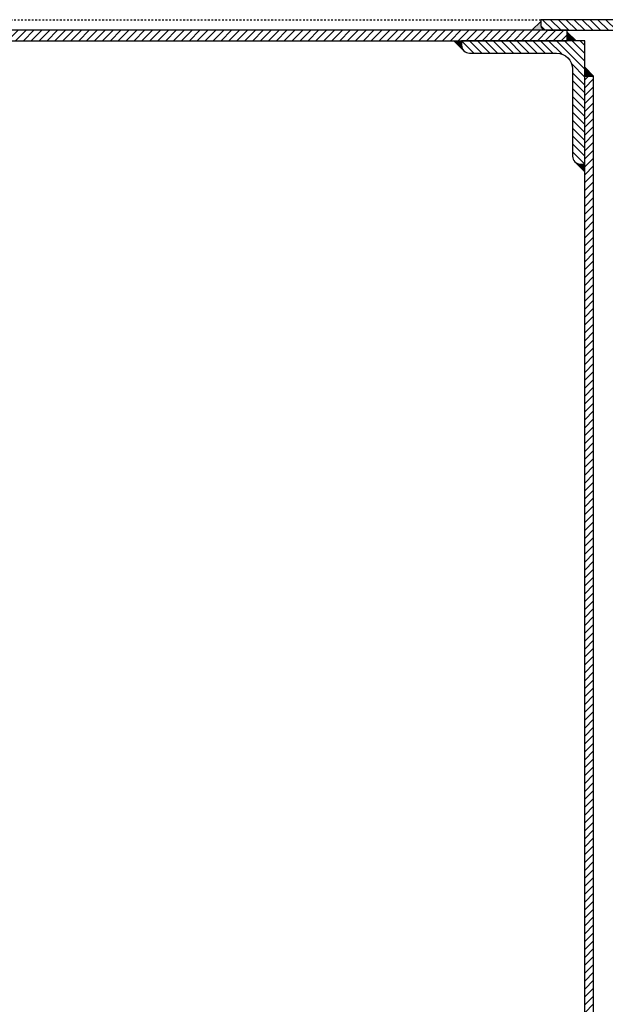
# Model space of a CAD drawing. Header units: millimetres. Extents: x 4747 to 1198744, y 17680 to 73179.
# Tile 135 of 256: x 25628 to 25961, y 51625 to 52184. Entities that reach past the tile are written whole.
import ezdxf

# ---------------------------------------------------------------- set-up
doc = ezdxf.new("R2010")
doc.units = ezdxf.units.MM
doc.linetypes.add('JIS_02_1.0', pattern=[2, 1, -1])

msp = doc.modelspace()

# ---------------------------------------------------------------- hatches: boundary and pattern name
h = msp.add_hatch(color=256)
h.dxf.hatch_style = 1
h.paths.add_polyline_path([(25924.05782, 52180.77414), (25924.05782, 52182.77414), (25919.05782, 52177.77414), (25927.05782, 52177.77414, -0.414213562)])
at = {"lineweight": 5}
h = msp.add_hatch(dxfattribs=at)
h.set_pattern_fill('ANSI31', color=256, angle=90)
h.set_pattern_definition([(135, (25954.0578, 52163.774), (-2.24506, -2.24506), [])])
edge = h.paths.add_edge_path()
edge.add_line((25984.05782, 52143.77414), (25984.05782, 52183.77414))
edge.add_line((25984.05782, 52183.77414), (25924.05782, 52183.77414))
edge.add_line((25924.05782, 52183.77414), (25924.05782, 52180.77414))
edge.add_arc((25927.05782, 52180.77414), 3, 180, 270)
edge.add_line((25927.05782, 52177.77414), (25972.05782, 52177.77414))
edge.add_arc((25972.05782, 52171.77414), 6, 0, 90, ccw=False)
edge.add_line((25978.05782, 52171.77414), (25978.05782, 52146.77414))
edge.add_arc((25981.05782, 52146.77414), 3, 180, 270)
edge.add_line((25981.05782, 52143.77414), (25984.05782, 52143.77414))
h = msp.add_hatch(dxfattribs=at)
h.set_pattern_fill('ANSI31', color=256)
h.set_pattern_definition([(45, (18449.0578, 52174.774), (-2.245064, 2.245064), [])])
h.paths.add_polyline_path([(10959.05782, 52177.77414), (25939.05782, 52177.77414), (25939.05782, 52171.77414), (10959.05782, 52171.77414)])
h = msp.add_hatch(color=256)
h.dxf.hatch_style = 1
h.paths.add_polyline_path([(25939.05782, 52176.77414), (25939.05782, 52171.77414), (25944.05782, 52171.77414)])
h = msp.add_hatch(color=256)
h.dxf.hatch_style = 1
h.paths.add_polyline_path([(25879.05782, 52171.77414), (25874.69386, 52171.77414), (25880.37584, 52166.09216, -0.198912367), (25879.05782, 52169.27414)])
h = msp.add_hatch(dxfattribs=at)
h.set_pattern_fill('ANSI31', color=256, angle=90)
h.set_pattern_definition([(135, (25914.0578, 52136.774), (-2.24506, -2.24506), [])])
edge = h.paths.add_edge_path()
edge.add_line((25949.05782, 52101.77414), (25949.05782, 52171.77414))
edge.add_line((25949.05782, 52171.77414), (25879.05782, 52171.77414))
edge.add_line((25879.05782, 52171.77414), (25879.05782, 52169.27414))
edge.add_arc((25883.55782, 52169.27414), 4.5, 180, 270)
edge.add_line((25883.55782, 52164.77414), (25933.05782, 52164.77414))
edge.add_arc((25933.05782, 52155.77414), 9, 0, 90, ccw=False)
edge.add_line((25942.05782, 52155.77414), (25942.05782, 52106.27414))
edge.add_arc((25946.55782, 52106.27414), 4.5, 180, 270)
edge.add_line((25946.55782, 52101.77414), (25949.05782, 52101.77414))
h = msp.add_hatch(color=256)
h.dxf.hatch_style = 1
h.paths.add_polyline_path([(25949.05782, 52156.77414), (25949.05782, 52151.77414), (25954.05782, 52151.77414)])
h = msp.add_hatch(dxfattribs=at)
h.set_pattern_fill('ANSI31', color=256)
h.set_pattern_definition([(45, (25951.5578, 50939.774), (-2.245064, 2.245064), [])])
h.paths.add_polyline_path([(25949.05782, 51049.66842), (25954.05782, 51049.66842), (25954.05782, 52151.77414), (25949.05782, 52151.77414)])
h = msp.add_hatch(color=256)
h.dxf.hatch_style = 1
h.paths.add_polyline_path([(25949.05782, 52101.77414), (25946.55782, 52101.77414, -0.198912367), (25943.37584, 52103.09216), (25949.05782, 52097.41018)])

# ---------------------------------------------------------------- linework, layer by layer
at = {"linetype": 'JIS_02_1.0'}
msp.add_line((19155.05782, 52183.77414), (25924.05782, 52183.77414), dxfattribs=at)
for p, q in [((25924.05782, 52182.77414), (25919.05782, 52177.77414)), ((25944.05782, 52171.77414), (25939.05782, 52176.77414)), ((25880.37584, 52166.09216), (25874.69386, 52171.77414)), ((25954.05782, 52151.77414), (25949.05782, 52156.77414)), ((25949.05782, 51049.66842), (25949.05782, 52151.77414)), ((25949.05782, 52151.77414), (25954.05782, 52151.77414)), ((25954.05782, 51049.66842), (25954.05782, 52151.77414)), ((25943.37584, 52103.09216), (25949.05782, 52097.41018))]:
    msp.add_line(p, q)
msp.add_lwpolyline([(25984.05782, 52143.77414), (25984.05782, 52183.77414), (25924.05782, 52183.77414), (25924.05782, 52180.77414, 0.414213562), (25927.05782, 52177.77414), (25972.05782, 52177.77414, -0.414213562), (25978.05782, 52171.77414), (25978.05782, 52146.77414, 0.414213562), (25981.05782, 52143.77414), (25984.05782, 52143.77414)], format="xyb")
msp.add_lwpolyline([(10959.05782, 52171.77414), (25939.05782, 52171.77414), (25939.05782, 52177.77414), (10959.05782, 52177.77414)], close=True)
msp.add_lwpolyline([(25949.05782, 52101.77414), (25949.05782, 52171.77414), (25879.05782, 52171.77414), (25879.05782, 52169.27414, 0.414213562), (25883.55782, 52164.77414), (25933.05782, 52164.77414, -0.414213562), (25942.05782, 52155.77414), (25942.05782, 52106.27414, 0.414213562), (25946.55782, 52101.77414)], format="xyb", close=True)

doc.saveas('drawing.dxf')
